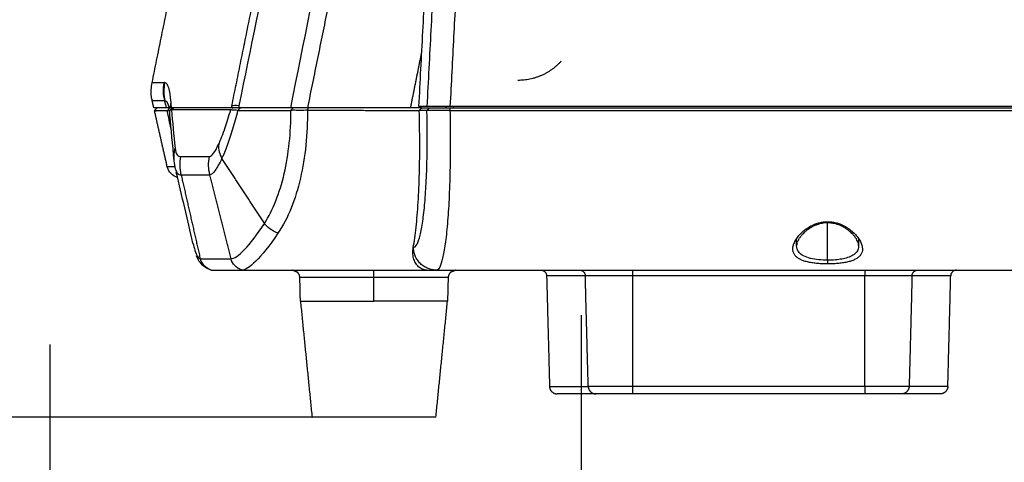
# Model space of a CAD drawing. Header units: millimetres. Extents: x 9946 to 11276, y -3292 to -1962.
# Tile 14 of 170: x 10137 to 10265, y -2341 to -2284. Entities that reach past the tile are written whole.
import ezdxf

# ---------------------------------------------------------------- set-up
doc = ezdxf.new("R2010")
doc.units = ezdxf.units.MM
doc.layers.add('ROXX NEO lite', color=7, linetype='Continuous', true_color=0x000000)
doc.styles.add('Arial', font='arial.ttf')
doc.dimstyles.new('Arial', dxfattribs={"dimscale": 10, "dimtxt": 1, "dimasz": 1, "dimexe": 0.5, "dimexo": 2, "dimgap": 0.25, "dimtad": 1, "dimtoh": 1, "dimdec": 1, "dimzin": 1, "dimdsep": 46, "dimtxsty": 'Arial', "dimcen": 0.5, "dimazin": 1, "dimtfac": 1, "dimtdec": 4, "dimtix": 1, "dimtofl": 0, "dimtmove": 1, "dimatfit": 3, "dimfxl": 1, "dimtolj": 1, "dimtzin": 1, "dimarcsym": 0})
doc.dimstyles.get("Standard").update_dxf_attribs({"dimscale": 10, "dimtxt": 2.5, "dimasz": 3, "dimexe": 1, "dimexo": 0.5, "dimgap": 0.8, "dimtad": 1, "dimtoh": 1, "dimdec": 1, "dimzin": 1, "dimdsep": 46, "dimtxsty": 'Standard', "dimblk": 'OPEN90', "dimcen": 2.5, "dimadec": 1, "dimazin": 1, "dimtfac": 1, "dimtdec": 4, "dimtix": 1, "dimtofl": 0, "dimtmove": 1, "dimatfit": 3, "dimldrblk": 'OPEN90', "dimfxl": 1, "dimtolj": 1, "dimtzin": 1, "dimarcsym": 0})

# ---------------------------------------------------------------- blocks, each defined once
blk = doc.blocks.new('*D4')
at = {"layer": 'Defpoints', "color": 0}
for p in [(10051.91, -2070.01), (10183.73, -2070.01), (10183.73, -2335.41)]:
    blk.add_point(p, dxfattribs=at)
at = {"layer": 'ROXX NEO lite', "color": 0, "lineweight": -2}
for p, q in [((10177.73, -2070.01), (10048.91, -2070.01)), ((10051.91, -2329.41), (10051.91, -2076.01)), ((10177.73, -2335.41), (10048.91, -2335.41))]:
    blk.add_line(p, q, dxfattribs=at)
at = {"layer": 'ROXX NEO lite', "color": 0}
for points in [[(10052.91, -2076.01), (10050.91, -2076.01), (10051.91, -2070.01)], [(10050.91, -2329.41), (10052.91, -2329.41), (10051.91, -2335.41)]]:
    blk.add_solid(points, dxfattribs=at)
at = {"layer": 'ROXX NEO lite', "color": 0, "insert": (10045.01, -2202.71), "char_height": 9.002, "attachment_point": 5, "rotation": 90}
blk.add_mtext('\\A1;265.4', dxfattribs=at)
blk = doc.blocks.new('*D5')
at = {"layer": 'Defpoints', "color": 0}
for p in [(10209.93, -2302.21), (10141.32, -2306.04), (10209.93, -2370.99)]:
    blk.add_point(p, dxfattribs=at)
at = {"layer": 'ROXX NEO lite', "color": 0, "lineweight": -2}
for p, q in [((10209.93, -2322.21), (10209.93, -2375.99)), ((10141.32, -2326.04), (10141.32, -2375.99)), ((10151.32, -2370.99), (10199.93, -2370.99))]:
    blk.add_line(p, q, dxfattribs=at)
at = {"layer": 'ROXX NEO lite', "color": 0}
for points in [[(10151.32, -2369.33), (10151.32, -2372.66), (10141.32, -2370.99)], [(10199.93, -2372.66), (10199.93, -2369.33), (10209.93, -2370.99)]]:
    blk.add_solid(points, dxfattribs=at)
at = {"layer": 'ROXX NEO lite', "color": 0, "insert": (10175.62, -2363.39), "char_height": 10, "attachment_point": 5, "style": 'Arial'}
blk.add_mtext('\\A1;68.6', dxfattribs=at)

msp = doc.modelspace()

# ---------------------------------------------------------------- linework, layer by layer
at = {"layer": 'ROXX NEO lite', "color": 18, "lineweight": -3, "true_color": 0x000000}
for points, degree in [([(10198.27, -2137.52), (10194.14, -2216.39), (10190, -2295.26)], 2), ([(10188.98, -2295.26), (10193.03, -2217.81), (10197.09, -2140.36)], 2), ([(10200.54, -2151.16), (10196.76, -2223.21), (10192.99, -2295.26)], 2), ([(10184.93, -2244.59), (10179.75, -2270), (10174.58, -2295.41)], 2), ([(10172.42, -2295.41), (10174.09, -2287.04), (10177.47, -2270.27), (10180.9, -2253.56), (10182.63, -2245.26)], 3), ([(10174.66, -2250.88), (10171.6, -2266.27), (10168.74, -2280.4), (10165.72, -2295.15)], 3), ([(10164.81, -2295.17), (10169.26, -2273.29), (10173.71, -2251.41)], 2), ([(10189.35, -2288.05), (10188.61, -2291.73), (10187.87, -2295.41)], 2), ([(10154.52, -2292.17), (10154.53, -2292.17), (10155.07, -2292.17), (10156.14, -2292.16)], 3), ([(10156.16, -2294.53), (10155.96, -2293.77), (10155.92, -2292.98), (10156.05, -2292.18)], 3), ([(10156.14, -2292.16), (10155.98, -2292.97), (10155.99, -2293.76), (10156.16, -2294.53)], 3), ([(10156.12, -2292.16), (10156.1, -2292.17), (10156.07, -2292.17), (10156.05, -2292.18)], 3), ([(10156.14, -2292.16), (10156.51, -2292.16), (10156.78, -2293.02), (10156.92, -2294.76)], 3), ([(10156.16, -2294.53), (10155.09, -2294.53), (10154.53, -2294.53), (10154.53, -2294.53)], 3), ([(10156.36, -2295.41), (10156.29, -2295.12), (10156.23, -2294.82), (10156.16, -2294.53)], 3), ([(10156.16, -2294.53), (10156.38, -2294.53), (10156.56, -2294.83), (10156.7, -2295.41)], 3), ([(10156.65, -2295.41), (10156.63, -2295.41), (10156.55, -2295.41), (10156.43, -2295.41), (10156.36, -2295.41)], 3), ([(10156.8, -2295.4), (10156.63, -2295.62), (10156.46, -2295.83)], 2), ([(10157.15, -2295.41), (10156.98, -2295.58), (10156.8, -2295.75)], 2), ([(10156.92, -2294.76), (10156.88, -2294.98), (10156.85, -2295.19), (10156.83, -2295.41)], 3), ([(10156.92, -2294.76), (10156.94, -2294.97), (10156.96, -2295.19), (10156.98, -2295.41)], 3), ([(10164.74, -2295.41), (10163.62, -2295.41), (10161.56, -2295.41), (10158.97, -2295.41), (10157.58, -2295.41), (10156.98, -2295.41)], 3), ([(10157.36, -2295.4), (10157.18, -2295.55), (10157, -2295.69)], 2), ([(10157, -2295.69), (10157.14, -2297.26), (10157.31, -2298.97), (10157.48, -2300.64)], 3), ([(10157.27, -2295.4), (10157.29, -2295.4), (10157.32, -2295.4), (10157.36, -2295.4)], 3), ([(10165.6, -2295.76), (10165.46, -2295.75), (10165.19, -2295.73), (10164.88, -2295.72), (10164.73, -2295.7), (10164.66, -2295.69)], 3), ([(10164.81, -2295.17), (10164.78, -2295.25), (10164.76, -2295.33), (10164.74, -2295.41)], 3), ([(10165.67, -2295.41), (10165.52, -2295.41), (10165.24, -2295.41), (10164.94, -2295.41), (10164.79, -2295.41), (10164.74, -2295.41)], 3), ([(10165.72, -2295.15), (10165.28, -2295.13), (10164.98, -2295.14), (10164.81, -2295.17)], 3), ([(10165.01, -2295.41), (10164.98, -2295.43), (10164.93, -2295.46), (10164.88, -2295.5), (10164.86, -2295.52)], 3), ([(10165.9, -2295.41), (10165.75, -2295.58), (10165.6, -2295.76)], 2), ([(10165.72, -2295.15), (10165.71, -2295.23), (10165.69, -2295.32), (10165.67, -2295.41)], 3), ([(10172.42, -2295.41), (10169.05, -2295.41), (10165.67, -2295.41)], 2), ([(10174.58, -2295.41), (10174.25, -2295.41), (10173.65, -2295.41), (10172.94, -2295.41), (10172.58, -2295.41), (10172.42, -2295.41)], 3), ([(10172.44, -2295.76), (10172.59, -2295.58), (10172.74, -2295.41)], 2), ([(10187.87, -2295.41), (10181.23, -2295.41), (10174.58, -2295.41)], 2), ([(10189.34, -2295.41), (10188.6, -2295.41), (10187.87, -2295.41)], 2), ([(10190, -2295.26), (10189.49, -2295.26), (10188.98, -2295.26)], 2), ([(10189.02, -2295.76), (10189.12, -2295.64), (10189.23, -2295.52), (10189.33, -2295.41)], 3), ([(10189.33, -2295.41), (10189.84, -2295.41), (10190.36, -2295.41)], 2), ([(10192.99, -2295.26), (10192.54, -2295.26), (10191.81, -2295.26), (10190.96, -2295.26), (10190.32, -2295.26), (10190.06, -2295.26), (10190, -2295.26)], 3), ([(10190.01, -2295.77), (10190.18, -2295.59), (10190.36, -2295.41)], 2), ([(10190.36, -2295.41), (10190.4, -2295.41), (10190.59, -2295.41), (10191.19, -2295.41), (10192.04, -2295.41), (10192.66, -2295.41), (10192.99, -2295.41)], 3), ([(10192.47, -2295.41), (10192.48, -2295.33), (10192.48, -2295.26)], 2), ([(10293.91, -2295.26), (10243.45, -2295.26), (10192.99, -2295.26)], 2), ([(10192.99, -2295.41), (10243.45, -2295.41), (10293.92, -2295.41)], 2), ([(10192.99, -2295.41), (10192.99, -2295.58), (10192.99, -2295.76)], 2), ([(10193.42, -2295.24), (10193.42, -2295.32), (10193.42, -2295.41)], 2), ([(10156.97, -2298.15), (10156.8, -2297.37), (10156.63, -2296.6), (10156.46, -2295.83)], 3), ([(10156.81, -2296.36), (10156.8, -2296.16), (10156.79, -2295.96), (10156.8, -2295.75)], 3), ([(10157.37, -2302.27), (10157.15, -2300.18), (10156.97, -2298.18), (10156.82, -2296.36)], 3), ([(10163.53, -2301.96), (10163.78, -2301.46), (10164.26, -2300.31), (10164.96, -2298.17), (10165.4, -2296.58), (10165.6, -2295.76)], 3), ([(10165.6, -2295.76), (10166.36, -2295.76), (10167.87, -2295.76), (10170.16, -2295.76), (10171.68, -2295.76), (10172.44, -2295.76)], 3), ([(10174.58, -2295.75), (10174.25, -2295.75), (10173.63, -2295.76), (10172.91, -2295.75), (10172.58, -2295.75), (10172.44, -2295.76)], 3), ([(10174.58, -2295.75), (10181.8, -2295.75), (10189.02, -2295.76)], 2), ([(10188.24, -2313.48), (10188.38, -2312.72), (10188.63, -2310.96), (10188.9, -2307.71), (10189.06, -2303.96), (10189.1, -2299.89), (10189.06, -2297.15), (10189.02, -2295.76)], 3), ([(10190.01, -2295.77), (10189.51, -2295.76), (10189.02, -2295.76)], 2), ([(10192.99, -2295.76), (10192.7, -2295.76), (10192.11, -2295.76), (10191.31, -2295.77), (10190.66, -2295.77), (10190.2, -2295.77), (10190.04, -2295.76), (10190.01, -2295.77)], 3), ([(10192.99, -2295.76), (10193.01, -2297.07), (10193.04, -2299.71), (10193, -2303.63), (10192.88, -2307.29), (10192.67, -2310.51), (10192.38, -2313.15), (10192.05, -2314.96), (10191.67, -2316.13), (10191.39, -2316.41), (10191.24, -2316.41)], 3), ([(10192.99, -2295.76), (10243.45, -2295.76), (10293.92, -2295.76)], 2), ([(10157.37, -2302.27), (10157.32, -2301.74), (10157.35, -2301.19), (10157.48, -2300.64)], 3), ([(10163.11, -2300.13), (10163.06, -2300.84), (10163.2, -2301.45), (10163.53, -2301.96)], 3), ([(10158.26, -2304.08), (10158.08, -2303.31), (10158.08, -2302.52), (10158.24, -2301.71)], 3), ([(10158.24, -2301.71), (10159.33, -2301.71), (10160.62, -2301.71), (10161.92, -2301.71)], 3), ([(10161.97, -2304.08), (10161.78, -2303.32), (10161.76, -2302.53), (10161.92, -2301.71)], 3), ([(10169.03, -2310.36), (10166.28, -2306.16), (10163.53, -2301.96)], 2), ([(10156.46, -2303.02), (10156.46, -2303.02), (10156.8, -2303.02), (10157.48, -2303.02)], 3), ([(10157.55, -2303.37), (10157.47, -2303), (10157.41, -2302.63), (10157.37, -2302.27)], 3), ([(10158.26, -2304.08), (10159.49, -2309.51), (10160.73, -2314.94)], 2), ([(10158.26, -2304.08), (10159.33, -2304.08), (10160.51, -2304.08), (10161.97, -2304.08)], 3), ([(10164.71, -2314.94), (10163.34, -2309.51), (10161.97, -2304.08)], 2), ([(10170.77, -2311.63), (10169.93, -2311.28), (10169.35, -2310.86), (10169.03, -2310.36)], 3), ([(10241.77, -2315.61), (10241.56, -2315.61), (10241.13, -2315.6), (10240.49, -2315.56), (10239.87, -2315.49), (10239.28, -2315.38), (10238.75, -2315.24), (10238.29, -2315.06), (10237.89, -2314.84), (10237.59, -2314.56), (10237.37, -2314.24), (10237.27, -2313.86), (10237.27, -2313.43), (10237.41, -2312.95), (10237.67, -2312.44), (10238.05, -2311.93), (10238.53, -2311.44), (10239.06, -2311.02), (10239.62, -2310.68), (10240.18, -2310.43), (10240.73, -2310.26), (10241.26, -2310.17), (10241.61, -2310.15), (10241.77, -2310.15)], 3), ([(10241.77, -2310.15), (10241.94, -2310.15), (10242.28, -2310.17), (10242.81, -2310.26), (10243.36, -2310.43), (10243.92, -2310.68), (10244.48, -2311.01), (10245.01, -2311.43), (10245.49, -2311.92), (10245.88, -2312.44), (10246.14, -2312.95), (10246.27, -2313.43), (10246.28, -2313.86), (10246.18, -2314.24), (10245.97, -2314.56), (10245.66, -2314.83), (10245.27, -2315.06), (10244.8, -2315.24), (10244.27, -2315.38), (10243.69, -2315.48), (10243.07, -2315.56), (10242.42, -2315.6), (10241.99, -2315.61), (10241.77, -2315.61)], 3), ([(10241.77, -2310.16), (10241.77, -2310.2), (10241.77, -2310.23), (10241.77, -2310.25)], 3), ([(10241.77, -2315.13), (10241.77, -2312.72), (10241.77, -2310.31)], 2), ([(10170.77, -2311.63), (10169.67, -2313.28), (10167.7, -2315.66), (10166.53, -2316.41), (10166.14, -2316.41)], 3), ([(10159.79, -2312.91), (10159.86, -2313.23), (10159.94, -2313.54), (10160.04, -2313.85)], 3), ([(10189.99, -2316.41), (10189.8, -2316.41), (10189.42, -2316.33), (10188.91, -2316), (10188.51, -2315.49), (10188.25, -2314.87), (10188.16, -2314.18), (10188.2, -2313.71), (10188.24, -2313.48)], 3), ([(10237.77, -2313.25), (10237.77, -2312.78), (10237.77, -2312.31)], 2), ([(10237.84, -2312.87), (10237.8, -2312.98), (10237.78, -2313.08), (10237.78, -2313.17)], 3), ([(10238.04, -2312.42), (10237.96, -2312.55), (10237.9, -2312.68), (10237.86, -2312.8)], 3), ([(10245.77, -2312.31), (10245.77, -2312.78), (10245.77, -2313.25)], 2), ([(10160.04, -2313.85), (10160.26, -2314.53), (10160.46, -2314.89), (10160.7, -2314.94)], 3), ([(10241.77, -2315.15), (10241.77, -2315.2), (10241.77, -2315.31), (10241.77, -2315.44), (10241.77, -2315.5), (10241.77, -2315.53)], 3), ([(10189.99, -2316.41), (10190.62, -2316.41), (10191.24, -2316.41)], 2), ([(10191.24, -2316.41), (10244.43, -2316.41), (10297.61, -2316.41)], 2), ([(10210.85, -2331.43), (10210.66, -2324.28), (10210.47, -2317.14)], 2), ([(10216.57, -2317.14), (10216.57, -2324.28), (10216.57, -2331.43)], 2), ([(10246.57, -2317.14), (10231.57, -2317.14), (10216.57, -2317.14)], 2), ([(10246.57, -2331.43), (10246.57, -2324.28), (10246.57, -2317.14)], 2), ([(10252.67, -2317.14), (10252.49, -2324.28), (10252.3, -2331.43)], 2), ([(10183.17, -2320.41), (10183.17, -2318.89), (10183.17, -2317.38)], 2), ([(10246.57, -2331.43), (10231.57, -2331.43), (10216.57, -2331.43)], 2)]:
    msp.add_open_spline(points, degree=degree, dxfattribs=at)
at = {"layer": 'ROXX NEO lite', "color": 18, "true_color": 0x000000}
for points, degree in [([(10154.51, -2292.17), (10159.2, -2269.14), (10163.89, -2246.11)], 2), ([(10154.51, -2292.17), (10159.2, -2269.14), (10163.89, -2246.11)], 2), ([(10154.73, -2295.41), (10154.63, -2294.97), (10154.53, -2294.53)], 2), ([(10154.73, -2295.41), (10154.63, -2294.97), (10154.53, -2294.53)], 2), ([(10154.82, -2295.84), (10154.94, -2295.69), (10155.06, -2295.54), (10155.17, -2295.4)], 3), ([(10154.82, -2295.84), (10154.94, -2295.69), (10155.06, -2295.54), (10155.17, -2295.4)], 3), ([(10156.46, -2303.02), (10155.64, -2299.43), (10154.83, -2295.84)], 2), ([(10156.46, -2303.02), (10155.64, -2299.43), (10154.83, -2295.84)], 2), ([(10159.79, -2312.92), (10159.06, -2309.79), (10158.39, -2306.93), (10157.64, -2303.74)], 3), ([(10159.79, -2312.92), (10159.06, -2309.79), (10158.39, -2306.93), (10157.64, -2303.74)], 3), ([(10162, -2316.38), (10160.9, -2315.91), (10160.47, -2315.17), (10160.25, -2314.55)], 3), ([(10162, -2316.38), (10160.9, -2315.91), (10160.47, -2315.17), (10160.25, -2314.55)], 3), ([(10162.13, -2316.41), (10161.37, -2316.08), (10160.91, -2315.59), (10160.75, -2314.94)], 3), ([(10162.13, -2316.41), (10161.37, -2316.08), (10160.91, -2315.59), (10160.75, -2314.94)], 3), ([(10166.14, -2316.41), (10165.35, -2316.11), (10164.87, -2315.62), (10164.71, -2314.94)], 3), ([(10166.14, -2316.41), (10165.35, -2316.11), (10164.87, -2315.62), (10164.71, -2314.94)], 3), ([(10162, -2316.38), (10161.95, -2316.36), (10161.9, -2316.33), (10161.85, -2316.27)], 3), ([(10162, -2316.38), (10161.95, -2316.36), (10161.9, -2316.33), (10161.85, -2316.27)], 3), ([(10166.15, -2316.41), (10166.12, -2316.41), (10166.09, -2316.41)], 2), ([(10166.15, -2316.41), (10166.12, -2316.41), (10166.09, -2316.41)], 2), ([(10166.14, -2316.41), (10178.07, -2316.41), (10189.99, -2316.41)], 2), ([(10166.14, -2316.41), (10178.07, -2316.41), (10189.99, -2316.41)], 2), ([(10205.47, -2317.14), (10205.66, -2324.28), (10205.85, -2331.43)], 2), ([(10205.47, -2317.14), (10205.66, -2324.28), (10205.85, -2331.43)], 2), ([(10257.3, -2331.43), (10257.49, -2324.28), (10257.67, -2317.14)], 2), ([(10257.3, -2331.43), (10257.49, -2324.28), (10257.67, -2317.14)], 2), ([(10173.67, -2320.41), (10173.63, -2318.89), (10173.6, -2317.38)], 2), ([(10173.67, -2320.41), (10173.63, -2318.89), (10173.6, -2317.38)], 2), ([(10192.75, -2317.38), (10192.71, -2318.89), (10192.67, -2320.41)], 2), ([(10192.75, -2317.38), (10192.71, -2318.89), (10192.67, -2320.41)], 2), ([(10173.67, -2320.41), (10174.42, -2327.91), (10175.17, -2335.41)], 2), ([(10173.67, -2320.41), (10174.42, -2327.91), (10175.17, -2335.41)], 2), ([(10191.17, -2335.41), (10191.92, -2327.91), (10192.67, -2320.41)], 2), ([(10191.17, -2335.41), (10191.92, -2327.91), (10192.67, -2320.41)], 2), ([(10246.57, -2332.41), (10231.57, -2332.41), (10216.57, -2332.41)], 2), ([(10246.57, -2332.41), (10231.57, -2332.41), (10216.57, -2332.41)], 2)]:
    msp.add_open_spline(points, degree=degree, dxfattribs=at)
at = {"layer": 'ROXX NEO lite', "color": 18, "lineweight": -3, "true_color": 0x000000}
for points, weights in [([(10207.34, -2289.41), (10205.11, -2291.88), (10201.77, -2291.88)], [1, 0.913406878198, 1]), ([(10156.65, -2295.4), (10156.73, -2295.4), (10156.8, -2295.4)], [0.999954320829, 0.999976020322, 1]), ([(10156.8, -2295.4), (10157.14, -2295.4), (10157.13, -2295.4)], [1, 0.999482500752, 1]), ([(10157, -2295.69), (10156.85, -2295.72), (10156.8, -2295.75)], [1, 0.999601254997, 1]), ([(10164.66, -2295.69), (10159.72, -2295.69), (10157, -2295.69)], [1, 0.99932577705, 1]), ([(10156.46, -2295.83), (10154.82, -2295.84), (10154.82, -2295.84)], [1, 0.999493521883, 1]), ([(10156.79, -2295.83), (10156.78, -2295.84), (10156.46, -2295.83)], [1, 0.999528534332, 1]), ([(10191.24, -2316.41), (10188.34, -2316.41), (10188.26, -2313.48)], [1, 0.716301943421, 1]), ([(10183.17, -2317.38), (10183.17, -2316.41), (10183.17, -2316.41)], [1, 0.716301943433, 1]), ([(10210.47, -2317.14), (10205.47, -2317.14), (10205.47, -2317.14)], [1, 0.85162796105, 1]), ([(10209.72, -2316.41), (10210.46, -2316.41), (10210.47, -2317.14)], [1, 0.71630194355, 1]), ([(10216.57, -2317.14), (10210.47, -2317.14), (10210.47, -2317.14)], [1, 0.707106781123, 1]), ([(10216.57, -2316.41), (10216.57, -2316.41), (10216.57, -2317.14)], [1, 0.71630194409, 1]), ([(10246.57, -2316.41), (10246.57, -2316.41), (10246.57, -2317.14)], [1, 0.716301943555, 1]), ([(10252.67, -2317.14), (10252.67, -2317.14), (10246.57, -2317.14)], [1, 0.707106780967, 1]), ([(10252.67, -2317.14), (10252.69, -2316.41), (10253.42, -2316.41)], [1, 0.716301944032, 1]), ([(10257.67, -2317.14), (10257.67, -2317.14), (10252.67, -2317.14)], [1, 0.851627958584, 1]), ([(10183.17, -2317.38), (10173.6, -2317.38), (10173.6, -2317.38)], [1, 0.707106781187, 1]), ([(10183.88, -2317.38), (10183.53, -2317.38), (10183.17, -2317.38)], [1, 0.999320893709, 1]), ([(10192.75, -2317.38), (10192.75, -2317.38), (10183.88, -2317.38)], [1, 0.73268182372, 1]), ([(10173.67, -2320.41), (10173.67, -2320.41), (10183.17, -2320.41)], [1, 0.707106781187, 1]), ([(10192.67, -2320.41), (10192.67, -2320.41), (10183.17, -2320.41)], [1, 0.707106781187, 1]), ([(10205.85, -2331.43), (10205.85, -2331.43), (10210.85, -2331.43)], [1, 0.844679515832, 1]), ([(10216.57, -2331.43), (10210.85, -2331.43), (10210.85, -2331.43)], [1, 0.707106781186, 1]), ([(10210.85, -2331.43), (10210.87, -2332.41), (10211.85, -2332.41)], [1, 0.716301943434, 1]), ([(10216.57, -2331.43), (10216.57, -2332.41), (10216.57, -2332.41)], [1, 0.716301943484, 1]), ([(10252.3, -2331.43), (10252.3, -2331.43), (10246.57, -2331.43)], [1, 0.707106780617, 1]), ([(10246.57, -2331.43), (10246.57, -2332.41), (10246.57, -2332.41)], [1, 0.716301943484, 1]), ([(10252.3, -2331.43), (10252.27, -2332.41), (10251.3, -2332.41)], [1, 0.716301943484, 1]), ([(10257.3, -2331.43), (10257.3, -2331.43), (10252.3, -2331.43)], [1, 0.844679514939, 1])]:
    msp.add_rational_spline(points, weights, degree=2, dxfattribs=at)
at = {"layer": 'ROXX NEO lite', "color": 18, "true_color": 0x000000}
for points, knots in [([(10154.53, -2294.53), (10154.49, -2294.35), (10154.46, -2294.16), (10154.43, -2293.98), (10154.36, -2293.37), (10154.4, -2292.77), (10154.51, -2292.17)], [0.218143, 0.218143, 0.218143, 0.218143, 0.783175, 0.783175, 0.783175, 2.606405, 2.606405, 2.606405, 2.606405]), ([(10154.53, -2294.53), (10154.49, -2294.35), (10154.46, -2294.16), (10154.43, -2293.98), (10154.36, -2293.37), (10154.4, -2292.77), (10154.51, -2292.17)], [0.218143, 0.218143, 0.218143, 0.218143, 0.783175, 0.783175, 0.783175, 2.606405, 2.606405, 2.606405, 2.606405]), ([(10157.82, -2304.49), (10157.11, -2304.18), (10156.66, -2303.73), (10156.49, -2303.13), (10156.48, -2303.1), (10156.47, -2303.06), (10156.46, -2303.02)], [0.191738, 0.191738, 0.191738, 0.191738, 2.271896, 2.271896, 2.271896, 2.389624, 2.389624, 2.389624, 2.389624]), ([(10157.82, -2304.49), (10157.11, -2304.18), (10156.66, -2303.73), (10156.49, -2303.13), (10156.48, -2303.1), (10156.47, -2303.06), (10156.46, -2303.02)], [0.191738, 0.191738, 0.191738, 0.191738, 2.271896, 2.271896, 2.271896, 2.389624, 2.389624, 2.389624, 2.389624]), ([(10162.13, -2316.41), (10162.42, -2316.41), (10163.02, -2316.41), (10163.99, -2316.41), (10164.84, -2316.41), (10165.55, -2316.41), (10165.91, -2316.41), (10166.09, -2316.41)], [-29.252503, -29.252503, -29.252503, -29.252503, -21.939376, -14.626257, -7.313138, -3.656579, 0, 0, 0, 0]), ([(10162.13, -2316.41), (10162.42, -2316.41), (10163.02, -2316.41), (10163.99, -2316.41), (10164.84, -2316.41), (10165.55, -2316.41), (10165.91, -2316.41), (10166.09, -2316.41)], [-29.252503, -29.252503, -29.252503, -29.252503, -21.939376, -14.626257, -7.313138, -3.656579, 0, 0, 0, 0])]:
    msp.add_open_spline(points, degree=3, knots=knots, dxfattribs=at)
at = {"layer": 'ROXX NEO lite', "color": 18, "lineweight": -3, "true_color": 0x000000}
for points, knots in [([(10156.36, -2295.41), (10155.63, -2295.41), (10154.91, -2295.41), (10154.73, -2295.41), (10154.73, -2295.41)], [-102.674987, -102.674987, -102.674987, -102.674987, -68.449991, -51.337493, -51.337493, -51.337493, -51.337493]), ([(10163.11, -2300.13), (10163.39, -2299.54), (10163.9, -2298.21), (10164.43, -2296.53), (10164.66, -2295.69)], [-6.327696, -6.327696, -6.327696, -6.327696, -2.869036, 0, 0, 0, 0]), ([(10174.66, -2295.42), (10174.65, -2295.45), (10174.63, -2295.53), (10174.62, -2295.64), (10174.6, -2295.71), (10174.58, -2295.75)], [-0.469027, -0.469027, -0.469027, -0.469027, -0.327322, -0.163661, 0, 0, 0, 0]), ([(10169.03, -2310.36), (10170.11, -2308.66), (10171.83, -2304.37), (10172.46, -2298.6), (10172.44, -2295.76)], [0, 0, 0, 0, 9.029996, 17.77464, 17.77464, 17.77464, 17.77464]), ([(10174.58, -2295.75), (10174.61, -2298.8), (10173.96, -2304.95), (10172.08, -2309.68), (10170.77, -2311.63)], [0, 0, 0, 0, 9.552916, 19.387867, 19.387867, 19.387867, 19.387867]), ([(10188.26, -2313.48), (10188.42, -2313.48), (10188.73, -2313.21), (10189.14, -2312.02), (10189.48, -2310.19), (10189.75, -2307.78), (10189.94, -2304.87), (10190.05, -2301.59), (10190.06, -2298.49), (10190.03, -2296.53), (10190.01, -2295.77)], [-28.205113, -28.205113, -28.205113, -28.205113, -24.242399, -20.491476, -16.870623, -13.213918, -9.569495, -5.932882, -2.303087, 0, 0, 0, 0]), ([(10157.48, -2300.64), (10157.53, -2301.08), (10157.71, -2301.62), (10158.04, -2301.71), (10158.24, -2301.71)], [0, 0, 0, 0, 4.385191, 8.770383, 8.770383, 8.770383, 8.770383]), ([(10161.92, -2301.71), (10162.08, -2301.71), (10162.44, -2301.41), (10162.87, -2300.64), (10163.11, -2300.13)], [0, 0, 0, 0, 3.034394, 6.068788, 6.068788, 6.068788, 6.068788]), ([(10163.53, -2301.96), (10163.21, -2302.62), (10162.6, -2303.71), (10162.15, -2304.08), (10161.97, -2304.08)], [0, 0, 0, 0, 3.760527, 7.521079, 7.521079, 7.521079, 7.521079]), ([(10157.55, -2303.37), (10157.61, -2303.59), (10157.79, -2304.02), (10158.07, -2304.08), (10158.26, -2304.08)], [-7.732525, -7.732525, -7.732525, -7.732525, -4.762044, 0, 0, 0, 0]), ([(10164.71, -2314.94), (10165.09, -2314.94), (10166.31, -2314.1), (10168.11, -2311.79), (10169.03, -2310.36)], [0, 0, 0, 0, 7.752369, 15.504723, 15.504723, 15.504723, 15.504723]), ([(10239.63, -2310.9), (10239.51, -2310.97), (10239.4, -2311.04), (10239.29, -2311.11), (10239.26, -2311.14), (10239.22, -2311.16), (10239.19, -2311.19), (10239.1, -2311.25), (10239.02, -2311.32), (10238.94, -2311.38), (10238.9, -2311.42), (10238.86, -2311.45), (10238.83, -2311.48), (10238.75, -2311.55), (10238.67, -2311.62), (10238.6, -2311.7), (10238.57, -2311.73), (10238.54, -2311.76), (10238.52, -2311.78), (10238.44, -2311.87), (10238.36, -2311.96), (10238.3, -2312.04), (10238.21, -2312.16), (10238.13, -2312.27), (10238.06, -2312.38)], [2.588212, 2.588212, 2.588212, 2.588212, 3.066393, 3.066393, 3.066393, 3.223866, 3.223866, 3.223866, 3.630776, 3.630776, 3.630776, 3.822771, 3.822771, 3.822771, 4.25032, 4.25032, 4.25032, 4.421624, 4.421624, 4.421624, 4.929681, 4.929681, 4.929681, 5.6021, 5.6021, 5.6021, 5.6021]), ([(10241.77, -2310.3), (10241.65, -2310.3), (10241.52, -2310.3), (10241.4, -2310.31), (10241.28, -2310.33), (10241.17, -2310.34), (10241.06, -2310.36), (10240.95, -2310.38), (10240.84, -2310.41), (10240.73, -2310.44), (10240.61, -2310.47), (10240.49, -2310.51), (10240.38, -2310.55), (10240.33, -2310.57), (10240.28, -2310.59), (10240.22, -2310.61), (10240.15, -2310.63), (10240.09, -2310.66), (10240.02, -2310.69), (10239.89, -2310.75), (10239.77, -2310.82), (10239.66, -2310.88)], [0.200745, 0.200745, 0.200745, 0.200745, 0.580426, 0.580426, 0.580426, 0.92584, 0.92584, 0.92584, 1.274711, 1.274711, 1.274711, 1.660305, 1.660305, 1.660305, 1.842, 1.842, 1.842, 2.085277, 2.085277, 2.085277, 2.552675, 2.552675, 2.552675, 2.552675]), ([(10243.33, -2310.61), (10243.22, -2310.56), (10243.11, -2310.52), (10243, -2310.49), (10242.89, -2310.45), (10242.78, -2310.42), (10242.66, -2310.4), (10242.56, -2310.37), (10242.45, -2310.35), (10242.35, -2310.34), (10242.25, -2310.32), (10242.15, -2310.31), (10242.05, -2310.31), (10241.96, -2310.3), (10241.87, -2310.3), (10241.77, -2310.3)], [6.738065, 6.738065, 6.738065, 6.738065, 7.111742, 7.111742, 7.111742, 7.474836, 7.474836, 7.474836, 7.803298, 7.803298, 7.803298, 8.10286, 8.10286, 8.10286, 8.379188, 8.379188, 8.379188, 8.379188]), ([(10245.77, -2313.21), (10245.77, -2313.16), (10245.77, -2313.11), (10245.76, -2313.05), (10245.75, -2313), (10245.73, -2312.94), (10245.71, -2312.87), (10245.69, -2312.8), (10245.66, -2312.73), (10245.63, -2312.66), (10245.59, -2312.57), (10245.54, -2312.48), (10245.49, -2312.38), (10245.46, -2312.34), (10245.44, -2312.3), (10245.41, -2312.26), (10245.33, -2312.14), (10245.23, -2312.02), (10245.13, -2311.89), (10245.1, -2311.85), (10245.06, -2311.82), (10245.03, -2311.78), (10244.96, -2311.71), (10244.88, -2311.63), (10244.8, -2311.55), (10244.77, -2311.53), (10244.75, -2311.5), (10244.72, -2311.48), (10244.64, -2311.4), (10244.54, -2311.33), (10244.44, -2311.25), (10244.42, -2311.23), (10244.39, -2311.21), (10244.36, -2311.19), (10244.27, -2311.12), (10244.18, -2311.06), (10244.08, -2311), (10244.03, -2310.96), (10243.97, -2310.93), (10243.92, -2310.9), (10243.85, -2310.86), (10243.78, -2310.82), (10243.71, -2310.78), (10243.6, -2310.72), (10243.48, -2310.67), (10243.35, -2310.62)], [1.083439, 1.083439, 1.083439, 1.083439, 1.497741, 1.497741, 1.497741, 1.940027, 1.940027, 1.940027, 2.40062, 2.40062, 2.40062, 2.977793, 2.977793, 2.977793, 3.215622, 3.215622, 3.215622, 3.953278, 3.953278, 3.953278, 4.158635, 4.158635, 4.158635, 4.620381, 4.620381, 4.620381, 4.757466, 4.757466, 4.757466, 5.223839, 5.223839, 5.223839, 5.356382, 5.356382, 5.356382, 5.769378, 5.769378, 5.769378, 5.991926, 5.991926, 5.991926, 6.26227, 6.26227, 6.26227, 6.708855, 6.708855, 6.708855, 6.708855]), ([(10241.77, -2315.13), (10241.38, -2315.13), (10240.59, -2315.09), (10239.5, -2314.91), (10238.63, -2314.6), (10238.07, -2314.17), (10237.82, -2313.7), (10237.77, -2313.38), (10237.77, -2313.25)], [-14.005125, -14.005125, -14.005125, -14.005125, -12.815463, -11.599493, -10.352984, -9.147722, -8.054303, -7.286756, -7.286756, -7.286756, -7.286756]), ([(10245.77, -2313.25), (10245.77, -2313.33), (10245.75, -2313.61), (10245.57, -2314.06), (10245.1, -2314.49), (10244.42, -2314.8), (10243.63, -2314.99), (10242.75, -2315.1), (10242.11, -2315.13), (10241.77, -2315.13)], [-6.716218, -6.716218, -6.716218, -6.716218, -6.228156, -5.109731, -3.9483, -2.875424, -1.938139, -1.024692, 0, 0, 0, 0]), ([(10160.75, -2314.94), (10161.03, -2314.94), (10161.61, -2314.94), (10162.55, -2314.94), (10163.39, -2314.94), (10164.1, -2314.94), (10164.47, -2314.94), (10164.66, -2314.94)], [0, 0, 0, 0, 7.240682, 14.481357, 21.722032, 25.34237, 28.962707, 28.962707, 28.962707, 28.962707])]:
    msp.add_open_spline(points, degree=3, knots=knots, dxfattribs=at)
for points, weights, knots in [([(10173.6, -2317.38), (10173.59, -2317.13), (10173.49, -2316.89), (10173.3, -2316.7), (10173.26, -2316.65), (10172.6, -2316.41), (10172.6, -2316.41)], [0.989412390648, 0.898839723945, 0.853553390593, 0.853553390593, 0.853553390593, 0.853553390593, 0.853553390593], [1.623016, 1.623016, 1.623016, 1.623016, 2.399087, 2.399087, 2.399087, 3.16966, 3.16966, 3.16966, 3.16966]), ([(10193.75, -2316.41), (10193.58, -2316.48), (10193.22, -2316.63), (10193.05, -2316.7), (10192.86, -2316.89), (10192.76, -2317.13), (10192.75, -2317.38)], [1, 1, 1, 1, 1, 1.05305623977, 1.15916871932], [0, 0, 0, 0, 0.765367, 0.765367, 0.765367, 1.541438, 1.541438, 1.541438, 1.541438])]:
    msp.add_rational_spline(points, weights, degree=3, knots=knots, dxfattribs=at)
at = {"layer": 'ROXX NEO lite', "color": 18, "true_color": 0x000000}
for points, weights in [([(10204.72, -2316.41), (10205.46, -2316.41), (10205.47, -2317.14)], [1, 0.716301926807, 1]), ([(10204.72, -2316.41), (10205.46, -2316.41), (10205.47, -2317.14)], [1, 0.716301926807, 1]), ([(10258.42, -2316.41), (10257.69, -2316.41), (10257.67, -2317.14)], [1, 0.716301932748, 1]), ([(10258.42, -2316.41), (10257.69, -2316.41), (10257.67, -2317.14)], [1, 0.716301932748, 1]), ([(10205.85, -2331.43), (10205.87, -2332.41), (10206.85, -2332.41)], [1, 0.716301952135, 1]), ([(10205.85, -2331.43), (10205.87, -2332.41), (10206.85, -2332.41)], [1, 0.716301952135, 1]), ([(10211.85, -2332.41), (10206.85, -2332.41), (10206.85, -2332.41)], [1, 0.822441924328, 1]), ([(10211.85, -2332.41), (10206.85, -2332.41), (10206.85, -2332.41)], [1, 0.822441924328, 1]), ([(10216.57, -2332.41), (10211.85, -2332.41), (10211.85, -2332.41)], [1, 0.707106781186, 1]), ([(10216.57, -2332.41), (10211.85, -2332.41), (10211.85, -2332.41)], [1, 0.707106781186, 1]), ([(10251.3, -2332.41), (10251.3, -2332.41), (10246.57, -2332.41)], [1, 0.707106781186, 1]), ([(10251.3, -2332.41), (10251.3, -2332.41), (10246.57, -2332.41)], [1, 0.707106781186, 1]), ([(10256.3, -2332.41), (10256.3, -2332.41), (10251.3, -2332.41)], [1, 0.822441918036, 1]), ([(10256.3, -2332.41), (10256.3, -2332.41), (10251.3, -2332.41)], [1, 0.822441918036, 1]), ([(10257.3, -2331.43), (10257.27, -2332.41), (10256.3, -2332.41)], [1, 0.716301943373, 1]), ([(10257.3, -2331.43), (10257.27, -2332.41), (10256.3, -2332.41)], [1, 0.716301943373, 1])]:
    msp.add_rational_spline(points, weights, degree=2, dxfattribs=at)
msp.add_rational_spline([(10191.17, -2335.41), (10191.17, -2335.41), (10183.17, -2335.41), (10175.17, -2335.41), (10175.17, -2335.41)], [1, 0.707106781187, 1, 0.707106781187, 1], degree=2, knots=[0, 0, 0, 12.566371, 12.566371, 25.132741, 25.132741, 25.132741], dxfattribs=at)
msp.add_rational_spline([(10191.17, -2335.41), (10191.17, -2335.41), (10183.17, -2335.41), (10175.17, -2335.41), (10175.17, -2335.41)], [1, 0.707106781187, 1, 0.707106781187, 1], degree=2, knots=[0, 0, 0, 12.566371, 12.566371, 25.132741, 25.132741, 25.132741], dxfattribs=at)

# ---------------------------------------------------------------- dimensions: what is measured, and where the dimension line sits
at = {"layer": 'ROXX NEO lite', "color": 5, "true_color": 0x0000ff}
dim = msp.add_linear_dim(base=(10051.91, -2070.01), p1=(10183.73, -2335.41), p2=(10183.73, -2070.01), angle=90, dimstyle='Standard', override={"dimscale": 3.0005, "dimtxt": 3, "dimasz": 2, "dimexe": 1, "dimexo": 2, "dimgap": 0.8, "dimtad": 1, "dimtih": 0, "dimtoh": 0, "dimdec": 1, "dimlfac": 1, "dimzin": 1, "dimtxsty": 'Standard', "dimsah": 0, "dimcen": 2.5, "dimadec": 1, "dimazin": 1, "dimtix": 0, "dimtmove": 0, "dimtzin": 1}, dxfattribs=at)
dim.commit()
dim.dimension.update_dxf_attribs({"geometry": '*D4', "text_midpoint": (10045.01, -2202.71)})
dim = msp.add_linear_dim(base=(10209.93, -2370.99), p1=(10141.32, -2306.04), p2=(10209.93, -2302.21), dimstyle='Arial', override={"dimscale": 10, "dimtxt": 1, "dimasz": 1, "dimexe": 0.5, "dimexo": 2, "dimgap": 0.25, "dimtad": 1, "dimtih": 0, "dimtoh": 0, "dimdec": 1, "dimlfac": 1, "dimzin": 1, "dimtxsty": 'Arial', "dimsah": 0, "dimcen": 0.5, "dimadec": 2, "dimazin": 1, "dimtix": 0, "dimtmove": 0, "dimtzin": 1}, dxfattribs=at)
dim.commit()
dim.dimension.update_dxf_attribs({"geometry": '*D5', "text_midpoint": (10175.62, -2363.39)})

doc.saveas('drawing.dxf')
